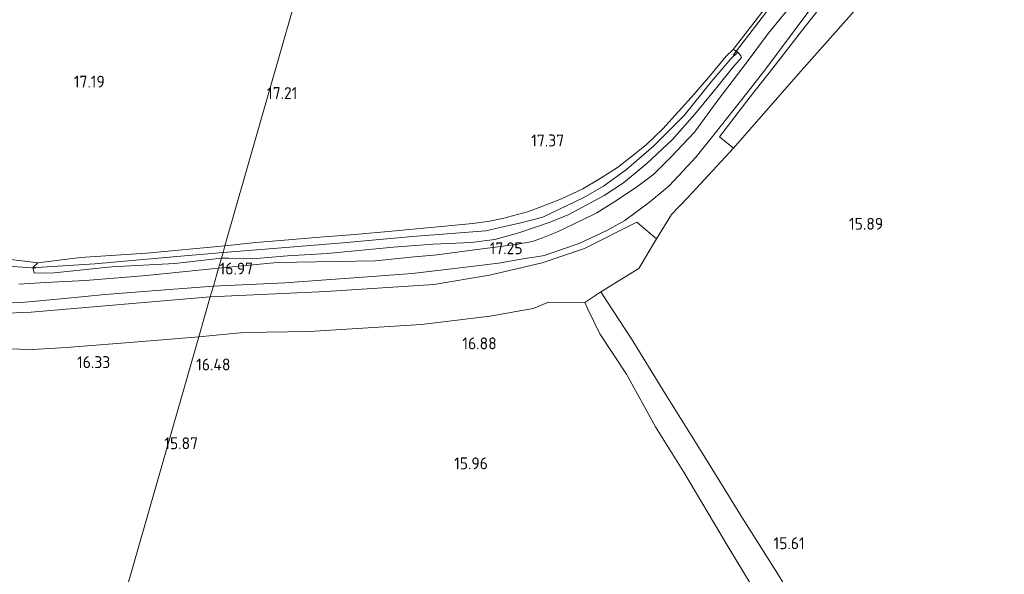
# Model space of a CAD drawing. Extents: x 196936 to 200438, y 361224 to 364196.
# Tile 148 of 256: x 199357 to 199506, y 361689 to 361773. Entities that reach past the tile are written whole.
import ezdxf
from ezdxf.enums import TextEntityAlignment as Align

# ---------------------------------------------------------------- set-up
doc = ezdxf.new("R2010")
doc.units = 0
for name, color, linetype, lineweight in [('B-ME-GR-BOUWLAND_AKKERBOUW-GV', 80, 'Continuous', 13), ('B-ME-GR-GRAS-GV', 60, 'Continuous', 13), ('B-ME-IE-TERREINAFSCHEIDING_KUNSTMATIG_HEKWERK-G', 20, 'IE-TERREINAFSCHEIDING-KUNSTMATIG', 18), ('B-ME-KW-KUNSTWERK_DUIKER-G', 170, 'Continuous', 18), ('B-ME-OG-HOOGTEPUNT-S', 7, 'Continuous', 25), ('B-ME-OG-TERREIN_GROEN-GV', 7, 'Continuous', 18), ('B-ME-OG-WATER_GREPPEL-G', 160, 'Continuous', 18), ('B-ME-OG-WATER_SLOOT-G', 120, 'Continuous', 18), ('B-ME-VH-ONVERHARD-GV', 252, 'Continuous', 18)]:
    doc.layers.add(name, color=color, linetype=linetype, lineweight=lineweight)
doc.styles.add('NLCS-ISO-ANNOTATIVE-T18', font='NLCS-ISO.ttf', dxfattribs={"height": 1.8})
doc.linetypes.add('IE-TERREINAFSCHEIDING-KUNSTMATIG', pattern='A,4,[82,NLCS.SHX,S=0.75,R=90,X=0,Y=0],4,-2', length=10)

# ---------------------------------------------------------------- blocks, each defined once
blk = doc.blocks.new('SAL-HOOGTELABEL-SO')
at = {"color": 0, "linetype": 'ByBlock', "lineweight": -2, "style": 'NLCS-ISO-ANNOTATIVE-T18'}
blk.add_attdef('HOOGTE', text='', height=1.8, dxfattribs=at).set_placement((2.79, 0), align=Align.RIGHT)

msp = doc.modelspace()

# ---------------------------------------------------------------- linework, layer by layer
at = {"layer": 'B-ME-GR-BOUWLAND_AKKERBOUW-GV'}
for points in [[(199229.178, 361919.435, 17.377), (199448.086, 361949.395, 17.026), (199387.818, 361739.124, 17.272), (199375.942, 361738.017, 16.972), (199365.911, 361737.346, 16.845), (199359.453, 361736.569, 16.775), (199349.211, 361737.83, 16.685)], [(199472.681, 361779.095, 17.23), (199464.854, 361768.891, 17.276), (199463.792, 361767.891, 17.276), (199461.385, 361765.041, 17.227), (199458.924, 361762.157, 17.205), (199454.168, 361756.899, 17.232), (199451.67, 361754.435, 17.289), (199449.197, 361752.466, 17.303), (199447.3, 361751, 17.276), (199444.673, 361749.342, 17.276), (199442.066, 361747.77, 17.276), (199438.835, 361746.254, 17.254), (199435.825, 361745.097, 17.254), (199433.672, 361744.284, 17.227), (199429.874, 361743.268, 17.209), (199427.91, 361742.866, 17.201), (199425.406, 361742.501, 17.178), (199419.536, 361741.975, 17.183), (199413.097, 361741.356, 17.178), (199407.506, 361740.855, 17.125), (199402.215, 361740.466, 17.099), (199396.216, 361739.97, 17.085), (199392.442, 361739.632, 17.05), (199387.818, 361739.124, 17.272), (199448.086, 361949.395, 17.026)]]:
    msp.add_polyline3d(points, dxfattribs=at)
at = {"layer": 'B-ME-GR-GRAS-GV'}
for points in [[(199474.554, 361776.742, 17.28), (199470.116, 361771.335, 17.284), (199467.105, 361767.268, 17.296), (199462.428, 361761.084, 17.264), (199458.979, 361756.351, 17.256), (199455.438, 361752.61, 17.312), (199452.806, 361749.991, 17.315), (199450.409, 361748.206, 17.284), (199447.329, 361746.096, 17.276), (199444.2, 361744.118, 17.256), (199442.02, 361743.091, 17.201), (199438.2, 361741.274, 17.213), (199435.923, 361740.35, 17.237), (199434.423, 361739.811, 17.225), (199431.891, 361739.351, 17.213), (199428.756, 361738.911, 17.217), (199424.134, 361738.332, 17.225), (199420, 361737.761, 17.201), (199415.995, 361737.403, 17.17), (199410.609, 361736.841, 17.127), (199395.756, 361736.589, 16.973), (199386.85, 361735.745, 16.94), (199387.286, 361737.266, 16.945), (199388.334, 361737.27, 16.934), (199392.558, 361737.233, 17.005), (199397.3, 361737.616, 17.041), (199403.312, 361737.972, 17.072), (199408.075, 361738.44, 17.099), (199413.386, 361738.916, 17.116), (199419.375, 361739.368, 17.165), (199425.141, 361739.646, 17.156), (199428.719, 361740.121, 17.156), (199432.377, 361741.125, 17.152), (199437.082, 361742.702, 17.156), (199439.919, 361743.9, 17.156), (199445.297, 361746.777, 17.209), (199448.212, 361748.687, 17.223), (199451.737, 361751.637, 17.201), (199455.652, 361755.271, 17.218), (199459.016, 361759.08, 17.223), (199462.335, 361763.083, 17.232), (199464.74, 361766.116, 17.245), (199466.076, 361767.715, 17.267), (199465.998, 361767.962, 17.276), (199465.528, 361768.483, 17.28), (199465.018, 361768.832, 17.272), (199464.854, 361768.891, 17.276), (199472.681, 361779.095, 17.23)], [(199480.155, 361778.018, 17.307), (199475.197, 361771.713, 17.272), (199470.855, 361766.084, 17.259), (199467.412, 361761.746, 17.281), (199462.742, 361755.692, 17.303), (199464.884, 361753.954, 16.948), (199457.991, 361746.491, 17.032), (199455.469, 361743.889, 16.908), (199453.228, 361740.2, 16.817), (199450.241, 361742.709, 17.215), (199442.295, 361738.757, 17.173), (199435.874, 361736.57, 17.14), (199427.898, 361734.712, 17.131), (199419.456, 361733.293, 17.125), (199403.158, 361732.209, 16.948), (199385.603, 361731.397, 17.086), (199386.064, 361733.004, 16.95), (199396.913, 361733.522, 16.958), (199409.404, 361734.44, 17.077), (199416.208, 361734.932, 17.188), (199422.583, 361735.687, 17.271), (199429.256, 361736.495, 17.232), (199433.254, 361737.194, 17.251), (199435.369, 361737.517, 17.243), (199436.184, 361737.692, 17.263), (199438.839, 361738.582, 17.263), (199441.494, 361739.471, 17.251), (199445.711, 361741.464, 17.271), (199448.394, 361742.999, 17.291), (199452.137, 361745.756, 17.275), (199455.162, 361748.231, 17.295), (199459.207, 361752.63, 17.275), (199462.089, 361756.24, 17.212), (199466.888, 361762.298, 17.267), (199469.618, 361765.78, 17.311), (199477.05, 361775.726, 17.305)], [(199476.893, 361680.762, 15.582), (199471.555, 361689.46, 15.693), (199466.013, 361698.26, 15.68), (199460.128, 361707.734, 15.768), (199454.563, 361716.63, 15.964), (199449.424, 361725.014, 16.51), (199445.666, 361730.744, 16.808), (199444.765, 361732.144, 16.666), (199450.531, 361735.678, 16.813), (199453.228, 361740.2, 16.817), (199455.469, 361743.889, 16.908), (199457.991, 361746.491, 17.032), (199464.884, 361753.954, 16.948), (199474.718, 361765.23, 17.081), (199482.75, 361774.251, 17.041)], [(199349.211, 361737.83, 16.685), (199359.453, 361736.569, 16.775), (199358.711, 361735.831, 16.742), (199358.903, 361734.978, 16.739), (199361.924, 361735.048, 16.739), (199370.682, 361735.972, 16.823), (199380.239, 361736.473, 16.886), (199387.286, 361737.266, 16.945), (199386.85, 361735.745, 16.94), (199375.945, 361734.651, 16.838), (199366.689, 361733.896, 16.824), (199360.648, 361733.585, 16.803), (199356.591, 361733.315, 16.778)], [(199354.756, 361730.472, 16.811), (199357.003, 361730.556, 16.827), (199359.158, 361730.741, 16.837), (199363.49, 361731.154, 16.816), (199369.652, 361731.736, 16.806), (199378.753, 361732.469, 16.914), (199386.064, 361733.004, 16.95), (199385.603, 361731.397, 17.086), (199358.477, 361729.074, 16.776), (199353.616, 361728.895, 16.789)], [(199360.924, 361645.291, 15.511), (199383.872, 361725.355, 16.741), (199390.687, 361726.004, 16.825), (199400.646, 361726.122, 16.659), (199417.588, 361727.214, 16.809), (199427.972, 361728.454, 17.031), (199434.522, 361729.657, 17.027), (199436.845, 361730.58, 17.018), (199442.333, 361730.554, 16.649), (199442.828, 361729.534, 16.747), (199444.624, 361725.8, 16.755), (199448.692, 361719.677, 16.22), (199453.056, 361711.707, 15.865), (199457.346, 361704.804, 15.763), (199463.783, 361693.972, 15.742), (199472.82, 361679.025, 15.745)], [(199352.646, 361723.579, 16.29), (199358.669, 361723.429, 16.338), (199363.79, 361723.736, 16.587), (199375.299, 361724.621, 16.741), (199383.872, 361725.355, 16.741), (199360.924, 361645.291, 15.511), (199343.892, 361649.778, 15.539)]]:
    msp.add_polyline3d(points, dxfattribs=at)
for points in [[(199395.198, 361738.752, 16.313), (199387.534, 361738.132, 16.15), (199387.818, 361739.124, 17.272), (199392.442, 361739.632, 17.05), (199396.216, 361739.97, 17.085), (199402.215, 361740.466, 17.099), (199407.506, 361740.855, 17.125), (199413.097, 361741.356, 17.178), (199419.536, 361741.975, 17.183), (199425.406, 361742.501, 17.178), (199427.91, 361742.866, 17.201), (199429.874, 361743.268, 17.209), (199433.672, 361744.284, 17.227), (199435.825, 361745.097, 17.254), (199438.835, 361746.254, 17.254), (199442.066, 361747.77, 17.276), (199444.673, 361749.342, 17.276), (199447.3, 361751, 17.276), (199449.197, 361752.466, 17.303), (199451.67, 361754.435, 17.289), (199454.168, 361756.899, 17.232), (199458.924, 361762.157, 17.205), (199461.385, 361765.041, 17.227), (199463.792, 361767.891, 17.276), (199464.854, 361768.891, 17.276), (199465.018, 361768.832, 17.272), (199465.528, 361768.483, 17.28), (199464.502, 361767.504, 16.455), (199461.505, 361764.009, 16.535), (199457.425, 361758.909, 16.477), (199452.823, 361754.299, 16.437), (199448.692, 361750.716, 16.473), (199445.172, 361748.175, 16.486), (199442.212, 361746.458, 16.464), (199437.333, 361744.147, 16.393), (199435.996, 361743.506, 16.357), (199432.681, 361742.604, 16.357), (199429.504, 361741.896, 16.384), (199427.336, 361741.406, 16.366), (199416.239, 361740.567, 16.34), (199405.66, 361739.605, 16.304)], [(199397.3, 361737.616, 17.041), (199392.558, 361737.233, 17.005), (199388.334, 361737.27, 16.934), (199387.286, 361737.266, 16.945), (199387.534, 361738.132, 16.15), (199395.198, 361738.752, 16.313), (199405.66, 361739.605, 16.304), (199416.239, 361740.567, 16.34), (199427.336, 361741.406, 16.366), (199429.504, 361741.896, 16.384), (199432.681, 361742.604, 16.357), (199435.996, 361743.506, 16.357), (199437.333, 361744.147, 16.393), (199442.212, 361746.458, 16.464), (199445.172, 361748.175, 16.486), (199448.692, 361750.716, 16.473), (199452.823, 361754.299, 16.437), (199457.425, 361758.909, 16.477), (199461.505, 361764.009, 16.535), (199464.502, 361767.504, 16.455), (199465.528, 361768.483, 17.28), (199465.998, 361767.962, 17.276), (199466.076, 361767.715, 17.267), (199464.74, 361766.116, 17.245), (199462.335, 361763.083, 17.232), (199459.016, 361759.08, 17.223), (199455.652, 361755.271, 17.218), (199451.737, 361751.637, 17.201), (199448.212, 361748.687, 17.223), (199445.297, 361746.777, 17.209), (199439.919, 361743.9, 17.156), (199437.082, 361742.702, 17.156), (199432.377, 361741.125, 17.152), (199428.719, 361740.121, 17.156), (199425.141, 361739.646, 17.156), (199419.375, 361739.368, 17.165), (199413.386, 361738.916, 17.116), (199408.075, 361738.44, 17.099), (199403.312, 361737.972, 17.072)], [(199360.076, 361735.878, 16.055), (199358.711, 361735.831, 16.742), (199359.453, 361736.569, 16.775), (199365.911, 361737.346, 16.845), (199375.942, 361738.017, 16.972), (199387.818, 361739.124, 17.272), (199387.534, 361738.132, 16.15), (199380.521, 361737.517, 16.115), (199368.09, 361736.431, 16.076)], [(199361.924, 361735.048, 16.739), (199358.903, 361734.978, 16.739), (199358.711, 361735.831, 16.742), (199360.076, 361735.878, 16.055), (199368.09, 361736.431, 16.076), (199380.521, 361737.517, 16.115), (199387.534, 361738.132, 16.15), (199387.286, 361737.266, 16.945), (199380.239, 361736.473, 16.886), (199370.682, 361735.972, 16.823)], [(199475.487, 361678.369, 15.543), (199474.108, 361676.455, 15.369), (199472.82, 361679.025, 15.745), (199463.783, 361693.972, 15.742), (199457.346, 361704.804, 15.763), (199453.056, 361711.707, 15.865), (199448.692, 361719.677, 16.22), (199444.624, 361725.8, 16.755), (199442.828, 361729.534, 16.747), (199442.333, 361730.554, 16.649), (199444.765, 361732.144, 16.666), (199445.666, 361730.744, 16.808), (199449.424, 361725.014, 16.51), (199454.563, 361716.63, 15.964), (199460.128, 361707.734, 15.768), (199466.013, 361698.26, 15.68), (199471.555, 361689.46, 15.693), (199476.893, 361680.762, 15.582), (199476.663, 361680.305, 15.602)]]:
    msp.add_polyline3d(points, close=True, dxfattribs=at)
at = {"layer": 'B-ME-IE-TERREINAFSCHEIDING_KUNSTMATIG_HEKWERK-G'}
for points in [[(199528.591, 361829.243, 16.846), (199521.966, 361821.17, 16.824), (199515.317, 361813.194, 16.886), (199506.249, 361802.273, 16.975), (199497.718, 361792.092, 17.037), (199489.845, 361782.578, 17.068), (199482.75, 361774.251, 17.041), (199474.718, 361765.23, 17.081), (199464.884, 361753.954, 16.948), (199457.991, 361746.491, 17.032), (199455.469, 361743.889, 16.908), (199453.228, 361740.2, 16.817), (199450.531, 361735.678, 16.813), (199444.765, 361732.144, 16.666), (199442.333, 361730.554, 16.649)], [(199296.173, 361747.399, 16.146), (199300.185, 361745.486, 16.154), (199309.461, 361740.604, 16.189), (199316.054, 361737.094, 16.187), (199324.554, 361732.574, 16.081), (199334.277, 361727.596, 16.067), (199338.007, 361726.06, 16.026), (199341.527, 361724.894, 16.069), (199345.267, 361724.144, 16.136), (199348.403, 361723.757, 16.297), (199352.646, 361723.579, 16.29), (199358.669, 361723.429, 16.338), (199363.79, 361723.736, 16.587), (199375.299, 361724.621, 16.741), (199383.872, 361725.355, 16.741)], [(199444.765, 361732.144, 16.666), (199445.666, 361730.744, 16.808), (199449.424, 361725.014, 16.51), (199454.563, 361716.63, 15.964), (199460.128, 361707.734, 15.768), (199466.013, 361698.26, 15.68), (199471.555, 361689.46, 15.693), (199476.893, 361680.762, 15.582), (199477.42, 361679.477, 15.3)], [(199390.687, 361726.004, 16.825), (199400.646, 361726.122, 16.659), (199417.588, 361727.214, 16.809), (199427.972, 361728.454, 17.031), (199434.522, 361729.657, 17.027), (199436.845, 361730.58, 17.018), (199442.333, 361730.554, 16.649)], [(199457.346, 361704.804, 15.763), (199453.056, 361711.707, 15.865), (199448.692, 361719.677, 16.22), (199444.624, 361725.8, 16.755), (199442.828, 361729.534, 16.747), (199442.333, 361730.554, 16.649)], [(199390.687, 361726.004, 16.825), (199383.872, 361725.355, 16.741)], [(199472.82, 361679.025, 15.745), (199463.783, 361693.972, 15.742), (199457.346, 361704.804, 15.763)]]:
    msp.add_polyline3d(points, dxfattribs=at)
at = {"layer": 'B-ME-KW-KUNSTWERK_DUIKER-G'}
for points in [[(199464.84, 361768.062, 16.923), (199473.098, 361778.851, 16.884)], [(199349.439, 361736.467, 16.434), (199359.151, 361735.766, 16.434)]]:
    msp.add_polyline3d(points, dxfattribs=at)
at = {"layer": 'B-ME-OG-TERREIN_GROEN-GV'}
for points in [[(199474.718, 361765.23, 17.081), (199464.884, 361753.954, 16.948), (199462.742, 361755.692, 17.303), (199467.412, 361761.746, 17.281), (199470.855, 361766.084, 17.259), (199475.197, 361771.713, 17.272), (199480.155, 361778.018, 17.307), (199481.86, 361780.214, 17.303), (199488.466, 361787.838, 17.301), (199500.118, 361801.044, 17.159), (199507.828, 361809.835, 17.285), (199516.421, 361819.632, 17.301), (199524.653, 361829.271, 17.226), (199528.38, 361834.692, 17.166), (199528.297, 361833.17, 16.985), (199528.591, 361829.243, 16.846), (199521.966, 361821.17, 16.824), (199515.317, 361813.194, 16.886), (199506.249, 361802.273, 16.975), (199497.718, 361792.092, 17.037), (199489.845, 361782.578, 17.068), (199482.75, 361774.251, 17.041)], [(199444.765, 361732.144, 16.666), (199442.333, 361730.554, 16.649), (199436.845, 361730.58, 17.018), (199434.522, 361729.657, 17.027), (199427.972, 361728.454, 17.031), (199417.588, 361727.214, 16.809), (199400.646, 361726.122, 16.659), (199390.687, 361726.004, 16.825), (199383.872, 361725.355, 16.741), (199385.603, 361731.397, 17.086), (199403.158, 361732.209, 16.948), (199419.456, 361733.293, 17.125), (199427.898, 361734.712, 17.131), (199435.874, 361736.57, 17.14), (199442.295, 361738.757, 17.173), (199450.241, 361742.709, 17.215), (199453.228, 361740.2, 16.817), (199450.531, 361735.678, 16.813)]]:
    msp.add_polyline3d(points, close=True, dxfattribs=at)
msp.add_polyline3d([(199353.616, 361728.895, 16.789), (199358.477, 361729.074, 16.776), (199385.603, 361731.397, 17.086), (199383.872, 361725.355, 16.741), (199375.299, 361724.621, 16.741), (199363.79, 361723.736, 16.587), (199358.669, 361723.429, 16.338), (199352.646, 361723.579, 16.29)], dxfattribs=at)
at = {"layer": 'B-ME-OG-WATER_GREPPEL-G'}
for points in [[(199387.534, 361738.132, 16.15), (199395.198, 361738.752, 16.313), (199405.66, 361739.605, 16.304), (199416.239, 361740.567, 16.34), (199427.336, 361741.406, 16.366), (199429.504, 361741.896, 16.384), (199432.681, 361742.604, 16.357), (199435.996, 361743.506, 16.357), (199437.333, 361744.147, 16.393), (199442.212, 361746.458, 16.464), (199445.172, 361748.175, 16.486), (199448.692, 361750.716, 16.473), (199452.823, 361754.299, 16.437), (199457.425, 361758.909, 16.477), (199461.505, 361764.009, 16.535), (199464.502, 361767.504, 16.455)], [(199360.076, 361735.878, 16.055), (199368.09, 361736.431, 16.076), (199380.521, 361737.517, 16.115), (199387.534, 361738.132, 16.15)]]:
    msp.add_polyline3d(points, dxfattribs=at)
at = {"layer": 'B-ME-OG-WATER_SLOOT-G'}
for points in [[(199387.286, 361737.266, 16.945), (199388.334, 361737.27, 16.934), (199392.558, 361737.233, 17.005), (199397.3, 361737.616, 17.041), (199403.312, 361737.972, 17.072), (199408.075, 361738.44, 17.099), (199413.386, 361738.916, 17.116), (199419.375, 361739.368, 17.165), (199425.141, 361739.646, 17.156), (199428.719, 361740.121, 17.156), (199432.377, 361741.125, 17.152), (199437.082, 361742.702, 17.156), (199439.919, 361743.9, 17.156), (199445.297, 361746.777, 17.209), (199448.212, 361748.687, 17.223), (199451.737, 361751.637, 17.201), (199455.652, 361755.271, 17.218), (199459.016, 361759.08, 17.223), (199462.335, 361763.083, 17.232), (199464.74, 361766.116, 17.245), (199466.076, 361767.715, 17.267), (199465.998, 361767.962, 17.276), (199465.528, 361768.483, 17.28), (199465.018, 361768.832, 17.272), (199464.854, 361768.891, 17.276), (199463.792, 361767.891, 17.276), (199461.385, 361765.041, 17.227), (199458.924, 361762.157, 17.205), (199454.168, 361756.899, 17.232), (199451.67, 361754.435, 17.289), (199449.197, 361752.466, 17.303), (199447.3, 361751, 17.276), (199444.673, 361749.342, 17.276), (199442.066, 361747.77, 17.276), (199438.835, 361746.254, 17.254), (199435.825, 361745.097, 17.254), (199433.672, 361744.284, 17.227), (199429.874, 361743.268, 17.209), (199427.91, 361742.866, 17.201), (199425.406, 361742.501, 17.178), (199419.536, 361741.975, 17.183), (199413.097, 361741.356, 17.178), (199407.506, 361740.855, 17.125), (199402.215, 361740.466, 17.099), (199396.216, 361739.97, 17.085), (199392.442, 361739.632, 17.05), (199387.818, 361739.124, 17.272)], [(199387.818, 361739.124, 17.272), (199375.942, 361738.017, 16.972), (199365.911, 361737.346, 16.845), (199359.453, 361736.569, 16.775)], [(199359.453, 361736.569, 16.775), (199358.711, 361735.831, 16.742), (199358.903, 361734.978, 16.739), (199361.924, 361735.048, 16.739), (199370.682, 361735.972, 16.823), (199380.239, 361736.473, 16.886), (199387.286, 361737.266, 16.945)]]:
    msp.add_polyline3d(points, dxfattribs=at)
at = {"layer": 'B-ME-VH-ONVERHARD-GV'}
for points in [[(199477.05, 361775.726, 17.305), (199469.618, 361765.78, 17.311), (199466.888, 361762.298, 17.267), (199462.089, 361756.24, 17.212), (199459.207, 361752.63, 17.275), (199455.162, 361748.231, 17.295), (199452.137, 361745.756, 17.275), (199448.394, 361742.999, 17.291), (199445.711, 361741.464, 17.271), (199441.494, 361739.471, 17.251), (199438.839, 361738.582, 17.263), (199436.184, 361737.692, 17.263), (199435.369, 361737.517, 17.243), (199433.254, 361737.194, 17.251), (199429.256, 361736.495, 17.232), (199422.583, 361735.687, 17.271), (199416.208, 361734.932, 17.188), (199409.404, 361734.44, 17.077), (199396.913, 361733.522, 16.958), (199386.064, 361733.004, 16.95), (199386.85, 361735.745, 16.94), (199395.756, 361736.589, 16.973), (199410.609, 361736.841, 17.127), (199415.995, 361737.403, 17.17), (199420, 361737.761, 17.201), (199424.134, 361738.332, 17.225), (199428.756, 361738.911, 17.217), (199431.891, 361739.351, 17.213), (199434.423, 361739.811, 17.225), (199435.923, 361740.35, 17.237), (199438.2, 361741.274, 17.213), (199442.02, 361743.091, 17.201), (199444.2, 361744.118, 17.256), (199447.329, 361746.096, 17.276), (199450.409, 361748.206, 17.284), (199452.806, 361749.991, 17.315), (199455.438, 361752.61, 17.312), (199458.979, 361756.351, 17.256), (199462.428, 361761.084, 17.264), (199467.105, 361767.268, 17.296), (199470.116, 361771.335, 17.284), (199474.554, 361776.742, 17.28)], [(199356.591, 361733.315, 16.778), (199360.648, 361733.585, 16.803), (199366.689, 361733.896, 16.824), (199375.945, 361734.651, 16.838), (199386.85, 361735.745, 16.94), (199386.064, 361733.004, 16.95), (199378.753, 361732.469, 16.914), (199369.652, 361731.736, 16.806), (199363.49, 361731.154, 16.816), (199359.158, 361730.741, 16.837), (199357.003, 361730.556, 16.827), (199354.756, 361730.472, 16.811)]]:
    msp.add_polyline3d(points, dxfattribs=at)

# ---------------------------------------------------------------- block references
at = {"layer": 'B-ME-OG-HOOGTEPUNT-S'}
for p, values in [((199366.819, 361763.139, 17.187), {'HOOGTE': '17.19'}), ((199396.005, 361761.401, 17.211), {'HOOGTE': '17.21'}), ((199436.428, 361754.217, 17.371), {'HOOGTE': '17.37'}), ((199484.781, 361741.581, 15.891), {'HOOGTE': '15.89'}), ((199430.14, 361737.866, 17.25), {'HOOGTE': '17.25'}), ((199389.294, 361734.785, 16.97), {'HOOGTE': '16.97'}), ((199426.212, 361723.444, 16.882), {'HOOGTE': '16.88'}), ((199367.649, 361720.602, 16.331), {'HOOGTE': '16.33'}), ((199385.865, 361720.242, 16.477), {'HOOGTE': '16.48'}), ((199380.95, 361708.296, 15.865), {'HOOGTE': '15.87'}), ((199424.883, 361705.25, 15.958), {'HOOGTE': '15.96'}), ((199472.881, 361693.135, 15.613), {'HOOGTE': '15.61'})]:
    msp.add_blockref('SAL-HOOGTELABEL-SO', p, dxfattribs=at).add_auto_attribs(values)

doc.saveas('drawing.dxf')
